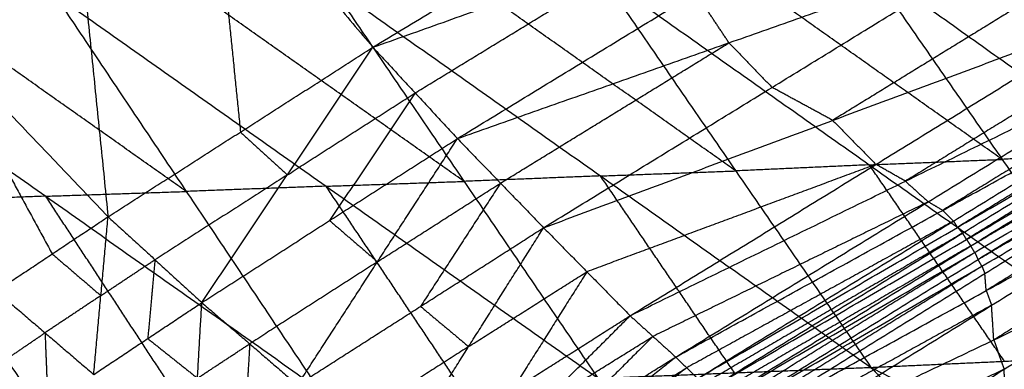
# Model space of a CAD drawing. Header units: millimetres. Extents: x -106 to 110, y -96 to 120.
# Tile 22 of 256: x -89.06 to -84.95, y -42.07 to -40.61. Entities that reach past the tile are written whole.
import ezdxf

# ---------------------------------------------------------------- set-up
doc = ezdxf.new("R2010")
doc.units = ezdxf.units.MM
doc.header["$MEASUREMENT"] = 0
doc.layers.add('Default', color=7, linetype='Continuous', true_color=0x000000)

msp = doc.modelspace()

# ---------------------------------------------------------------- linework, layer by layer
at = {"layer": 'Default'}
for points in [[(-86.3247, -35.1585, 12.0172), (-83.8035, -39.3649, 12.0172), (-81.2823, -43.5713, 12.0172)], [(-88.9231, -39.1294, 13.7017), (-88.8061, -40.2801, 13.6812), (-88.689, -41.4309, 13.6607)], [(-88.9231, -39.1294, 13.7017), (-88.2542, -39.9272, 13.6616), (-87.5853, -40.7249, 13.6215)], [(-87.5853, -40.7249, 13.6215), (-86.5522, -40.0999, 13.1766), (-85.5192, -39.4749, 12.7318)], [(-90.1637, -39.8847, 13.6242), (-89.4264, -40.6578, 13.6424), (-88.689, -41.4309, 13.6607)], [(-88.2542, -39.9272, 13.6616), (-88.1957, -40.5025, 13.6514), (-88.1371, -41.0779, 13.6411)], [(-87.5853, -40.7249, 13.6215), (-86.4156, -40.3087, 13.171), (-85.2458, -39.8925, 12.7204)], [(-87.2329, -41.1051, 13.5993), (-86.2394, -40.4988, 13.1599), (-85.2458, -39.8925, 12.7204)], [(-88.8061, -40.2801, 13.6812), (-89.1162, -40.469, 13.6618), (-89.4264, -40.6578, 13.6424)], [(-87.4091, -40.915, 13.6104), (-86.9123, -40.6119, 13.3907), (-86.4156, -40.3087, 13.171)], [(-87.2329, -41.1051, 13.5993), (-86.1012, -40.7062, 13.1539), (-84.9696, -40.3074, 12.7084)], [(-86.8737, -41.4766, 13.5769), (-85.9216, -40.892, 13.1427), (-84.9696, -40.3074, 12.7084)], [(-85.529, -40.3762, 7.6106), (-84.9627, -41.1919, 8.1564), (-84.3963, -42.0075, 8.7022)], [(-85.529, -40.3762, 7.6106), (-84.4229, -41.1624, 7.9103), (-83.3168, -41.9485, 8.2099)], [(-83.881, -41.1371, 7.6708), (-84.4341, -40.7441, 7.521), (-84.9871, -40.351, 7.3712)], [(-84.9627, -41.1919, 8.1564), (-85.5227, -40.7954, 8.013), (-86.0827, -40.3989, 7.8695)], [(-86.0729, -41.24, 8.6806), (-86.6364, -40.8412, 8.5425), (-87.1999, -40.4425, 8.4044)], [(-86.6364, -40.4216, 8.1284), (-86.0729, -41.24, 8.6806), (-85.5094, -42.0585, 9.2327)], [(-86.6364, -40.4216, 8.1284), (-85.5164, -41.2146, 8.4153), (-84.3963, -42.0075, 8.7022)], [(-84.717, -40.4447, 12.6347), (-85.193, -40.737, 12.8518), (-85.6691, -41.0293, 13.0689)], [(-87.2053, -41.2836, 9.2376), (-87.7719, -40.8835, 9.1052), (-88.3386, -40.4833, 8.9728)], [(-87.7635, -40.4633, 8.6804), (-87.2053, -41.2836, 9.2376), (-86.6471, -42.104, 9.7949)], [(-87.7635, -40.4633, 8.6804), (-86.6365, -41.2609, 8.9566), (-85.5094, -42.0585, 9.2327)], [(-86.1012, -40.7062, 13.1539), (-86.1703, -40.6025, 13.1569), (-86.2394, -40.4988, 13.1599)], [(-90.085, -40.5432, 9.8778), (-89.5435, -41.3676, 10.4426), (-89.002, -42.192, 11.0074)], [(-90.085, -40.5432, 9.8778), (-88.9488, -41.3454, 10.1329), (-87.8126, -42.1476, 10.388)], [(-88.3632, -41.3255, 9.8266), (-88.9313, -40.9244, 9.6991), (-89.4994, -40.5233, 9.5715)], [(-88.9137, -40.5034, 9.2652), (-88.3632, -41.3255, 9.8266), (-87.8126, -42.1476, 10.388)], [(-88.9137, -40.5034, 9.2652), (-87.7804, -41.3037, 9.5301), (-86.6471, -42.104, 9.7949)], [(-86.8737, -41.4766, 13.5769), (-85.6691, -41.0293, 13.0689), (-84.4644, -40.5819, 12.5609)], [(-86.513, -41.8435, 13.5559), (-85.4887, -41.2127, 13.0584), (-84.4644, -40.5819, 12.5609)], [(-89.4264, -40.6578, 13.6424), (-89.1741, -41.1218, 13.6208), (-88.9218, -41.5858, 13.5992)], [(-84.3415, -40.6519, 12.5258), (-84.8536, -40.9673, 12.7746), (-85.3658, -41.2827, 13.0233)], [(-87.0533, -41.2908, 13.5881), (-86.5773, -40.9985, 13.371), (-86.1012, -40.7062, 13.1539)], [(-86.1012, -40.7062, 13.1539), (-86.0114, -40.7991, 13.1483), (-85.9216, -40.892, 13.1427)], [(-88.689, -41.4309, 13.6607), (-88.1371, -41.0779, 13.6411), (-87.5853, -40.7249, 13.6215)], [(-88.2982, -41.7886, 13.676), (-87.9418, -41.2568, 13.6487), (-87.5853, -40.7249, 13.6215)], [(-87.5853, -40.7249, 13.6215), (-87.4091, -40.915, 13.6104), (-87.2329, -41.1051, 13.5993)], [(-86.513, -41.8435, 13.5559), (-85.3658, -41.2827, 13.0233), (-84.2186, -40.7219, 12.4907)], [(-86.323, -42.0155, 13.5435), (-85.2708, -41.3687, 13.0171), (-84.2186, -40.7219, 12.4907)], [(-84.1583, -40.7575, 12.4739), (-84.6844, -41.0809, 12.7371), (-85.2105, -41.4043, 13.0003)], [(-86.323, -42.0155, 13.5435), (-85.2105, -41.4043, 13.0003), (-84.098, -40.793, 12.4571)], [(-86.2314, -42.1046, 13.5388), (-85.1647, -41.4488, 12.998), (-84.098, -40.793, 12.4571)], [(-84.0817, -40.8193, 12.457), (-84.6151, -41.1472, 12.7274), (-85.1484, -41.4751, 12.9979)], [(-86.2314, -42.1046, 13.5388), (-85.1484, -41.4751, 12.9979), (-84.0654, -40.8455, 12.4569)], [(-86.1893, -42.1528, 13.5376), (-85.1274, -41.4992, 12.9973), (-84.0654, -40.8455, 12.4569)], [(-84.0492, -40.8718, 12.4569), (-84.5802, -41.1986, 12.7271), (-85.1112, -41.5255, 12.9973)], [(-86.1893, -42.1528, 13.5376), (-85.1112, -41.5255, 12.9973), (-84.033, -40.8981, 12.4569)], [(-86.1541, -42.2068, 13.5375), (-85.0936, -41.5524, 12.9972), (-84.033, -40.8981, 12.4569)], [(-85.6691, -41.0293, 13.0689), (-85.7954, -40.9606, 13.1058), (-85.9216, -40.892, 13.1427)], [(-87.9418, -41.2568, 13.6487), (-87.6754, -41.0859, 13.6296), (-87.4091, -40.915, 13.6104)], [(-87.4091, -40.915, 13.6104), (-87.5873, -41.1809, 13.624), (-87.7656, -41.4468, 13.6377)], [(-86.1541, -42.2068, 13.5375), (-85.0771, -41.5793, 12.9973), (-84.0002, -40.9517, 12.457)], [(-86.1262, -42.2657, 13.5377), (-85.0632, -41.6087, 12.9974), (-84.0002, -40.9517, 12.457)], [(-85.0936, -41.5524, 12.9972), (-84.5551, -41.2387, 12.7271), (-84.0166, -40.9249, 12.457)], [(-85.0632, -41.6087, 12.9974), (-84.5236, -41.2942, 12.7274), (-83.984, -40.9797, 12.4575)], [(-86.1262, -42.2657, 13.5377), (-85.0471, -41.6367, 12.9978), (-83.9679, -41.0076, 12.458)], [(-86.1016, -42.3273, 13.538), (-85.0347, -41.6674, 12.998), (-83.9679, -41.0076, 12.458)], [(-85.6691, -41.0293, 13.0689), (-85.5789, -41.121, 13.0637), (-85.4887, -41.2127, 13.0584)], [(-88.2982, -41.7886, 13.676), (-87.7656, -41.4468, 13.6377), (-87.2329, -41.1051, 13.5993)], [(-88.1371, -41.0779, 13.6411), (-88.0394, -41.1673, 13.6449), (-87.9418, -41.2568, 13.6487)], [(-87.8992, -42.1321, 13.6951), (-87.5661, -41.6186, 13.6472), (-87.2329, -41.1051, 13.5993)], [(-87.2329, -41.1051, 13.5993), (-87.0533, -41.2908, 13.5881), (-86.8737, -41.4766, 13.5769)], [(-83.9622, -41.079, 12.4747), (-84.4956, -41.4089, 12.7447), (-85.0291, -41.7388, 13.0147)], [(-86.1016, -42.3273, 13.538), (-85.0291, -41.7388, 13.0147), (-83.9566, -41.1504, 12.4915)], [(-86.0569, -42.4493, 13.5387), (-85.0067, -41.7998, 13.0151), (-83.9566, -41.1504, 12.4915)], [(-85.5164, -41.2146, 8.4153), (-85.2395, -41.2032, 8.2859), (-84.9627, -41.1919, 8.1564)], [(-84.4229, -41.1624, 7.9103), (-84.6928, -41.1771, 8.0334), (-84.9627, -41.1919, 8.1564)], [(-85.4887, -41.2127, 13.0584), (-86.091, -41.4364, 13.3124), (-86.6933, -41.66, 13.5664)], [(-86.6365, -41.2609, 8.9566), (-86.3547, -41.2505, 8.8186), (-86.0729, -41.24, 8.6806)], [(-85.5164, -41.2146, 8.4153), (-85.7946, -41.2273, 8.548), (-86.0729, -41.24, 8.6806)], [(-84.9529, -42.033, 8.9675), (-85.2346, -41.6238, 8.6914), (-85.5164, -41.2146, 8.4153)], [(-85.3658, -41.2827, 13.0233), (-85.4272, -41.2477, 13.0409), (-85.4887, -41.2127, 13.0584)], [(-87.9418, -41.2568, 13.6487), (-88.2177, -41.4333, 13.6585), (-88.4936, -41.6098, 13.6683)], [(-86.6365, -41.2609, 8.9566), (-86.9209, -41.2723, 9.0971), (-87.2053, -41.2836, 9.2376)], [(-86.0782, -42.0812, 9.5138), (-86.3574, -41.671, 9.2352), (-86.6365, -41.2609, 8.9566)], [(-85.3658, -41.2827, 13.0233), (-85.3183, -41.3257, 13.0202), (-85.2708, -41.3687, 13.0171)], [(-87.7804, -41.3037, 9.5301), (-88.0718, -41.3146, 9.6783), (-88.3632, -41.3255, 9.8266)], [(-87.7804, -41.3037, 9.5301), (-87.4928, -41.2937, 9.3838), (-87.2053, -41.2836, 9.2376)], [(-87.2298, -42.1258, 10.0914), (-87.5051, -41.7147, 9.8107), (-87.7804, -41.3037, 9.5301)], [(-87.5661, -41.6186, 13.6472), (-87.3097, -41.4547, 13.6177), (-87.0533, -41.2908, 13.5881)], [(-87.0533, -41.2908, 13.5881), (-87.2199, -41.5476, 13.6121), (-87.3865, -41.8044, 13.636)], [(-83.9473, -41.2947, 12.5265), (-84.4724, -41.6194, 12.7883), (-84.9974, -41.9441, 13.0501)], [(-88.9488, -41.3454, 10.1329), (-89.2462, -41.3565, 10.2878), (-89.5435, -41.3676, 10.4426)], [(-88.9488, -41.3454, 10.1329), (-88.656, -41.3354, 9.9798), (-88.3632, -41.3255, 9.8266)], [(-88.4073, -42.1698, 10.6977), (-88.6781, -41.7576, 10.4153), (-88.9488, -41.3454, 10.1329)], [(-85.2708, -41.3687, 13.0171), (-85.8444, -41.6491, 13.2834), (-86.418, -41.9295, 13.5497)], [(-85.2105, -41.4043, 13.0003), (-85.2406, -41.3865, 13.0087), (-85.2708, -41.3687, 13.0171)], [(-85.2105, -41.4043, 13.0003), (-85.1876, -41.4265, 12.9991), (-85.1647, -41.4488, 12.998)], [(-89.1546, -41.7407, 13.5377), (-88.9218, -41.5858, 13.5992), (-88.689, -41.4309, 13.6607)], [(-88.7488, -42.0882, 13.5824), (-88.7189, -41.7595, 13.6215), (-88.689, -41.4309, 13.6607)], [(-88.689, -41.4309, 13.6607), (-88.4936, -41.6098, 13.6683), (-88.2982, -41.7886, 13.676)], [(-87.7656, -41.4468, 13.6377), (-87.6658, -41.5327, 13.6424), (-87.5661, -41.6186, 13.6472)], [(-86.0569, -42.4493, 13.5387), (-84.9974, -41.9441, 13.0501), (-83.938, -41.4389, 12.5615)], [(-85.9707, -42.6943, 13.5422), (-84.9544, -42.0666, 13.0518), (-83.938, -41.4389, 12.5615)], [(-87.8992, -42.1321, 13.6951), (-87.3865, -41.8044, 13.636), (-86.8737, -41.4766, 13.5769)], [(-87.4988, -42.4676, 13.718), (-87.1862, -41.9721, 13.6475), (-86.8737, -41.4766, 13.5769)], [(-86.8737, -41.4766, 13.5769), (-86.6933, -41.66, 13.5664), (-86.513, -41.8435, 13.5559)], [(-85.1647, -41.4488, 12.998), (-85.7209, -41.7544, 13.2696), (-86.2772, -42.0601, 13.5412)], [(-85.1484, -41.4751, 12.9979), (-85.1565, -41.4619, 12.9979), (-85.1647, -41.4488, 12.998)], [(-85.1484, -41.4751, 12.9979), (-85.1379, -41.4871, 12.9976), (-85.1274, -41.4992, 12.9973)], [(-85.1274, -41.4992, 12.9973), (-85.6689, -41.8139, 13.2678), (-86.2103, -42.1287, 13.5382)], [(-85.1112, -41.5255, 12.9973), (-85.1193, -41.5123, 12.9973), (-85.1274, -41.4992, 12.9973)], [(-85.1112, -41.5255, 12.9973), (-85.1024, -41.539, 12.9972), (-85.0936, -41.5524, 12.9972)], [(-85.0936, -41.5524, 12.9972), (-85.6326, -41.8661, 13.2674), (-86.1717, -42.1798, 13.5376)], [(-85.0771, -41.5793, 12.9973), (-85.0854, -41.5658, 12.9973), (-85.0936, -41.5524, 12.9972)], [(-88.9218, -41.5858, 13.5992), (-88.8203, -41.6727, 13.6104), (-88.7189, -41.7595, 13.6215)], [(-88.7189, -41.7595, 13.6215), (-88.6062, -41.6846, 13.6449), (-88.4936, -41.6098, 13.6683)], [(-88.4936, -41.6098, 13.6683), (-88.5085, -41.7741, 13.6487), (-88.5235, -41.9384, 13.6292)], [(-86.1402, -42.2362, 13.5376), (-85.6087, -41.9077, 13.2675), (-85.0771, -41.5793, 12.9973)], [(-85.0771, -41.5793, 12.9973), (-85.0702, -41.594, 12.9973), (-85.0632, -41.6087, 12.9974)], [(-85.0471, -41.6367, 12.9978), (-85.0551, -41.6227, 12.9976), (-85.0632, -41.6087, 12.9974)], [(-87.5661, -41.6186, 13.6472), (-87.8324, -41.7895, 13.6664), (-88.0987, -41.9604, 13.6855)], [(-86.1139, -42.2965, 13.5379), (-85.5805, -41.9666, 13.2679), (-85.0471, -41.6367, 12.9978)], [(-85.0471, -41.6367, 12.9978), (-85.0409, -41.652, 12.9979), (-85.0347, -41.6674, 12.998)], [(-87.1862, -41.9721, 13.6475), (-86.9398, -41.8161, 13.6069), (-86.6933, -41.66, 13.5664)], [(-86.6933, -41.66, 13.5664), (-86.8496, -41.9078, 13.6017), (-87.0059, -42.1556, 13.637)], [(-85.0291, -41.7388, 13.0147), (-85.0319, -41.7031, 13.0064), (-85.0347, -41.6674, 12.998)], [(-89.1546, -41.7407, 13.5377), (-88.9517, -41.9144, 13.56), (-88.7488, -42.0882, 13.5824)], [(-88.7189, -41.7595, 13.6215), (-88.8353, -41.837, 13.5908), (-88.9517, -41.9144, 13.56)], [(-85.0291, -41.7388, 13.0147), (-85.0179, -41.7693, 13.0149), (-85.0067, -41.7998, 13.0151)], [(-88.7488, -42.0882, 13.5824), (-88.5235, -41.9384, 13.6292), (-88.2982, -41.7886, 13.676)], [(-88.3344, -42.4183, 13.6339), (-88.3163, -42.1035, 13.6549), (-88.2982, -41.7886, 13.676)], [(-88.2982, -41.7886, 13.676), (-88.0987, -41.9604, 13.6855), (-87.8992, -42.1321, 13.6951)], [(-87.3865, -41.8044, 13.636), (-87.2864, -41.8882, 13.6417), (-87.1862, -41.9721, 13.6475)], [(-85.0067, -41.7998, 13.0151), (-85.543, -42.0941, 13.2767), (-86.0792, -42.3883, 13.5383)], [(-84.9974, -41.9441, 13.0501), (-85.0021, -41.872, 13.0326), (-85.0067, -41.7998, 13.0151)], [(-87.4988, -42.4676, 13.718), (-87.0059, -42.1556, 13.637), (-86.513, -41.8435, 13.5559)], [(-87.2877, -42.6149, 13.7332), (-86.9003, -42.2292, 13.6445), (-86.513, -41.8435, 13.5559)], [(-86.513, -41.8435, 13.5559), (-86.418, -41.9295, 13.5497), (-86.323, -42.0155, 13.5435)], [(-89.1426, -42.0448, 13.4786), (-89.0472, -41.9796, 13.5193), (-88.9517, -41.9144, 13.56)], [(-88.9517, -41.9144, 13.56), (-88.9457, -42.0665, 13.5305), (-88.9397, -42.2186, 13.5009)], [(-88.5235, -41.9384, 13.6292), (-88.4199, -42.0209, 13.642), (-88.3163, -42.1035, 13.6549)], [(-86.9003, -42.2292, 13.6445), (-86.6591, -42.0793, 13.5971), (-86.418, -41.9295, 13.5497)], [(-86.418, -41.9295, 13.5497), (-86.6116, -42.1224, 13.594), (-86.8053, -42.3152, 13.6383)], [(-88.3163, -42.1035, 13.6549), (-88.2075, -42.0319, 13.6702), (-88.0987, -41.9604, 13.6855)], [(-88.0987, -41.9604, 13.6855), (-88.1078, -42.1178, 13.675), (-88.1168, -42.2752, 13.6645)], [(-87.1862, -41.9721, 13.6475), (-87.4426, -42.136, 13.677), (-87.699, -42.2999, 13.7066)], [(-84.9974, -41.9441, 13.0501), (-84.9759, -42.0054, 13.051), (-84.9544, -42.0666, 13.0518)], [(-90.1229, -42.0047, 11.3166), (-89.5625, -42.0984, 11.162), (-89.002, -42.192, 11.0074)], [(-87.2877, -42.6149, 13.7332), (-86.8053, -42.3152, 13.6383), (-86.323, -42.0155, 13.5435)], [(-87.1859, -42.6938, 13.7412), (-86.7544, -42.3547, 13.6424), (-86.323, -42.0155, 13.5435)], [(-86.323, -42.0155, 13.5435), (-86.2772, -42.0601, 13.5412), (-86.2314, -42.1046, 13.5388)], [(-85.5094, -42.0585, 9.2327), (-84.9529, -42.033, 8.9675), (-84.3963, -42.0075, 8.7022)], [(-86.7544, -42.3547, 13.6424), (-86.5158, -42.2074, 13.5918), (-86.2772, -42.0601, 13.5412)], [(-86.2772, -42.0601, 13.5412), (-86.4929, -42.2296, 13.5906), (-86.7086, -42.3992, 13.64)], [(-86.6471, -42.104, 9.7949), (-86.0782, -42.0812, 9.5138), (-85.5094, -42.0585, 9.2327)], [(-85.9707, -42.6943, 13.5422), (-84.9412, -42.3594, 13.1251), (-83.9116, -42.0246, 12.708)], [(-85.7889, -43.1857, 13.5572), (-84.8502, -42.6051, 13.1326), (-83.9116, -42.0246, 12.708)], [(-85.5094, -42.0585, 9.2327), (-84.9294, -42.6703, 9.9919), (-84.3494, -43.2822, 10.751)], [(-85.5094, -42.0585, 9.2327), (-84.3679, -42.6458, 9.7163), (-83.2264, -43.2332, 10.1999)], [(-84.9544, -42.0666, 13.0518), (-85.4841, -42.3192, 13.2961), (-86.0138, -42.5718, 13.5404)], [(-84.9412, -42.3594, 13.1251), (-84.9478, -42.213, 13.0885), (-84.9544, -42.0666, 13.0518)]]:
    msp.add_open_spline(points, degree=2, dxfattribs=at)

doc.saveas('drawing.dxf')
